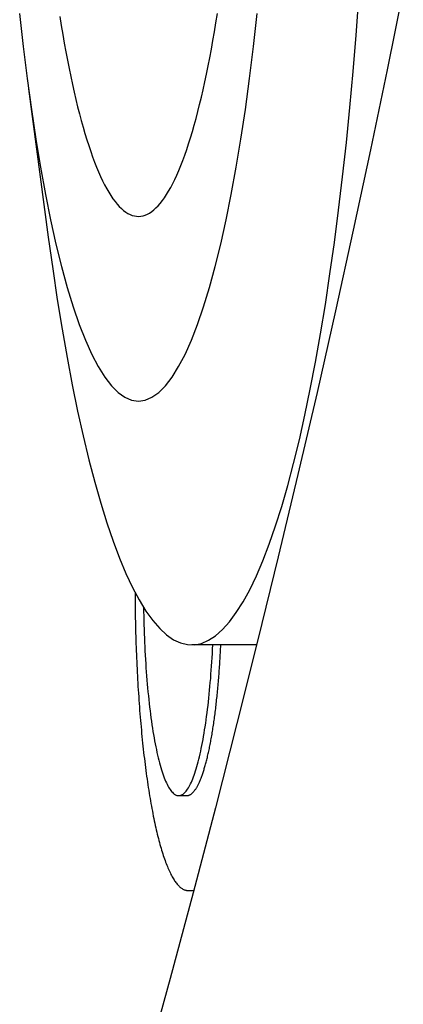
# Model space of a CAD drawing. Extents: x 987 to 2641, y 1244 to 2490.
# Tile 47 of 138: x 1968.69 to 1974.35, y 1853.73 to 1868.27. Entities that reach past the tile are written whole.
import ezdxf

# ---------------------------------------------------------------- set-up
doc = ezdxf.new("R2010")
doc.units = 0
doc.layers.add('KF_GRAVIS_8_DIM', color=1, linetype='CONTINUOUS')
doc.layers.add('KF_GRAVIS_8_LEFT', color=7, linetype='CONTINUOUS')

# ---------------------------------------------------------------- blocks, each defined once
blk = doc.blocks.new('*U13')
at = {"layer": 'KF_GRAVIS_8_LEFT'}
for p, q in [((-84.5658, -278.6663), (-84.274, -280.8573)), ((-81.1954, -286.875), (-82.1556, -286.875)), ((-82.3476, -289.1), (-82.2288, -289.1)), ((-82.2114, -290.5), (-82.1256, -290.5))]:
    blk.add_line(p, q, dxfattribs=at)
for points in [[(-79.0297, -277.213, 0), (-79.2672, -278.386, 0), (-79.5134, -279.566, 0), (-79.7682, -280.752, 0), (-80.0319, -281.946, 0), (-80.3045, -283.148, 0), (-80.5862, -284.358, 0), (-80.8771, -285.575, 0), (-81.1772, -286.801, 0), (-81.4867, -288.036, 0), (-81.8058, -289.28, 0), (-82.1345, -290.534, 0), (-82.473, -291.797, 0), (-82.8215, -293.07, 0)], [(-84.274, -280.857, 0), (-84.2093, -281.324, 0), (-84.1414, -281.776, 0), (-84.0706, -282.213, 0), (-83.9969, -282.633, 0), (-83.9204, -283.037, 0), (-83.8412, -283.423, 0), (-83.7595, -283.791, 0), (-83.6753, -284.141, 0), (-83.5889, -284.471, 0), (-83.5003, -284.782, 0), (-83.4097, -285.073, 0), (-83.3172, -285.344, 0), (-83.2229, -285.593, 0), (-83.127, -285.821, 0), (-83.0296, -286.028, 0), (-82.931, -286.212, 0), (-82.8311, -286.375, 0), (-82.7302, -286.515, 0), (-82.6285, -286.632, 0), (-82.526, -286.726, 0), (-82.423, -286.798, 0), (-82.3196, -286.846, 0), (-82.216, -286.871, 0), (-82.1122, -286.873, 0), (-82.0085, -286.852, 0), (-81.9051, -286.807, 0), (-81.802, -286.74, 0), (-81.6994, -286.649, 0), (-81.5975, -286.535, 0), (-81.4965, -286.399, 0), (-81.3965, -286.241, 0), (-81.2976, -286.06, 0), (-81.2, -285.857, 0), (-81.1039, -285.632, 0), (-81.0093, -285.386, 0), (-80.9165, -285.119, 0), (-80.8256, -284.831, 0), (-80.7366, -284.524, 0), (-80.6498, -284.196, 0), (-80.5653, -283.85, 0), (-80.4832, -283.485, 0), (-80.4036, -283.102, 0), (-80.3266, -282.701, 0), (-80.2524, -282.283, 0), (-80.1811, -281.849, 0), (-80.1128, -281.4, 0), (-80.0475, -280.935, 0), (-79.9855, -280.456, 0), (-79.9267, -279.964, 0), (-79.8713, -279.459, 0), (-79.8193, -278.942, 0), (-79.7708, -278.413, 0), (-79.726, -277.874, 0), (-79.6848, -277.326, 0)], [(-82.9434, -283.275, 0), (-82.8431, -283.261, 0), (-82.743, -283.218, 0), (-82.6434, -283.148, 0), (-82.5445, -283.049, 0), (-82.4466, -282.922, 0), (-82.3499, -282.768, 0), (-82.2546, -282.587, 0), (-82.1609, -282.379, 0), (-82.0692, -282.144, 0), (-81.9795, -281.885, 0), (-81.8922, -281.6, 0), (-81.8074, -281.291, 0), (-81.7254, -280.958, 0), (-81.6463, -280.602, 0), (-81.5703, -280.225, 0), (-81.4976, -279.826, 0), (-81.4284, -279.408, 0), (-81.3628, -278.97, 0), (-81.3011, -278.514, 0), (-81.2433, -278.042, 0), (-81.1896, -277.554, 0)], [(-84.6972, -277.554, 0), (-84.6435, -278.042, 0), (-84.5857, -278.514, 0), (-84.524, -278.97, 0), (-84.4584, -279.408, 0), (-84.3892, -279.826, 0), (-84.3166, -280.225, 0), (-84.2406, -280.602, 0), (-84.1614, -280.958, 0), (-84.0794, -281.291, 0), (-83.9946, -281.6, 0), (-83.9073, -281.885, 0), (-83.8176, -282.144, 0), (-83.7259, -282.379, 0), (-83.6323, -282.587, 0), (-83.537, -282.768, 0), (-83.4402, -282.922, 0), (-83.3423, -283.049, 0), (-83.2434, -283.148, 0), (-83.1438, -283.218, 0), (-83.0437, -283.261, 0), (-82.9434, -283.275, 0)], [(-84.1047, -277.598, 0), (-84.0829, -277.733, 0), (-84.0607, -277.865, 0), (-84.0379, -277.995, 0), (-84.0148, -278.122, 0), (-83.9911, -278.246, 0), (-83.9671, -278.368, 0), (-83.9426, -278.486, 0), (-83.9177, -278.602, 0), (-83.8924, -278.715, 0), (-83.8667, -278.824, 0), (-83.8406, -278.931, 0), (-83.8141, -279.035, 0), (-83.7873, -279.135, 0), (-83.7602, -279.233, 0), (-83.7327, -279.327, 0), (-83.7048, -279.418, 0), (-83.6767, -279.505, 0), (-83.6482, -279.59, 0), (-83.6195, -279.671, 0), (-83.5905, -279.748, 0), (-83.5612, -279.822, 0), (-83.5316, -279.893, 0), (-83.5019, -279.96, 0), (-83.4718, -280.024, 0), (-83.4416, -280.084, 0), (-83.4111, -280.141, 0), (-83.3805, -280.194, 0), (-83.3497, -280.243, 0), (-83.3187, -280.289, 0), (-83.2876, -280.331, 0), (-83.2563, -280.37, 0), (-83.2248, -280.404, 0), (-83.1933, -280.436, 0), (-83.1617, -280.463, 0), (-83.1299, -280.487, 0), (-83.0981, -280.507, 0), (-83.0663, -280.523, 0), (-83.0344, -280.536, 0), (-83.0024, -280.544, 0), (-82.9704, -280.549, 0), (-82.9384, -280.551, 0), (-82.9064, -280.548, 0), (-82.8745, -280.542, 0), (-82.8425, -280.532, 0), (-82.8106, -280.518, 0), (-82.7788, -280.501, 0), (-82.747, -280.48, 0), (-82.7153, -280.455, 0), (-82.6837, -280.426, 0), (-82.6522, -280.394, 0), (-82.6208, -280.358, 0), (-82.5895, -280.318, 0), (-82.5584, -280.275, 0), (-82.5275, -280.228, 0), (-82.4967, -280.178, 0), (-82.4662, -280.123, 0), (-82.4358, -280.066, 0), (-82.4056, -280.004, 0), (-82.3757, -279.94, 0), (-82.3459, -279.871, 0), (-82.3165, -279.799, 0), (-82.2873, -279.724, 0), (-82.2583, -279.646, 0), (-82.2297, -279.564, 0), (-82.2013, -279.478, 0), (-82.1733, -279.39, 0), (-82.1456, -279.298, 0), (-82.1182, -279.203, 0), (-82.0911, -279.104, 0), (-82.0644, -279.003, 0), (-82.0381, -278.898, 0), (-82.0121, -278.791, 0), (-81.9865, -278.68, 0), (-81.9613, -278.566, 0), (-81.9366, -278.45, 0), (-81.9122, -278.33, 0), (-81.8883, -278.208, 0), (-81.8648, -278.083, 0), (-81.8417, -277.955, 0), (-81.8192, -277.824, 0), (-81.797, -277.691, 0), (-81.7754, -277.556, 0)], [(-82.9927, -286.1, 0), (-82.9924, -286.154, 0), (-82.992, -286.209, 0), (-82.9915, -286.263, 0), (-82.9909, -286.317, 0), (-82.9902, -286.372, 0), (-82.9894, -286.426, 0), (-82.9884, -286.48, 0), (-82.9873, -286.534, 0), (-82.9862, -286.588, 0), (-82.9849, -286.642, 0), (-82.9835, -286.696, 0), (-82.9819, -286.75, 0), (-82.9803, -286.803, 0), (-82.9786, -286.857, 0), (-82.9767, -286.91, 0), (-82.9748, -286.963, 0), (-82.9727, -287.016, 0), (-82.9705, -287.069, 0), (-82.9682, -287.122, 0), (-82.9658, -287.175, 0), (-82.9632, -287.227, 0), (-82.9606, -287.28, 0), (-82.9579, -287.332, 0), (-82.955, -287.384, 0), (-82.9521, -287.435, 0), (-82.949, -287.487, 0), (-82.9458, -287.538, 0), (-82.9425, -287.589, 0), (-82.9391, -287.64, 0), (-82.9356, -287.691, 0), (-82.932, -287.741, 0), (-82.9283, -287.791, 0), (-82.9245, -287.841, 0), (-82.9206, -287.89, 0), (-82.9166, -287.94, 0), (-82.9124, -287.989, 0), (-82.9082, -288.037, 0), (-82.9039, -288.086, 0), (-82.8994, -288.134, 0), (-82.8949, -288.181, 0), (-82.8903, -288.229, 0), (-82.8855, -288.276, 0), (-82.8807, -288.323, 0), (-82.8758, -288.369, 0), (-82.8708, -288.415, 0), (-82.8656, -288.461, 0), (-82.8604, -288.507, 0), (-82.8551, -288.552, 0), (-82.8497, -288.596, 0), (-82.8442, -288.641, 0), (-82.8386, -288.684, 0), (-82.8329, -288.728, 0), (-82.8271, -288.771, 0), (-82.8213, -288.814, 0), (-82.8153, -288.856, 0), (-82.8093, -288.898, 0), (-82.8031, -288.939, 0), (-82.7969, -288.98, 0), (-82.7906, -289.021, 0), (-82.7842, -289.061, 0), (-82.7777, -289.101, 0), (-82.7712, -289.14, 0), (-82.7646, -289.179, 0), (-82.7578, -289.217, 0), (-82.751, -289.255, 0), (-82.7442, -289.292, 0), (-82.7372, -289.329, 0), (-82.7302, -289.365, 0), (-82.7231, -289.401, 0), (-82.7159, -289.437, 0), (-82.7086, -289.472, 0), (-82.7013, -289.506, 0), (-82.6939, -289.54, 0), (-82.6864, -289.573, 0), (-82.6789, -289.606, 0), (-82.6713, -289.638, 0), (-82.6636, -289.67, 0), (-82.6558, -289.701, 0), (-82.648, -289.732, 0), (-82.6402, -289.762, 0), (-82.6322, -289.792, 0), (-82.6242, -289.821, 0), (-82.6162, -289.849, 0), (-82.6081, -289.877, 0), (-82.5999, -289.905, 0), (-82.5917, -289.931, 0), (-82.5834, -289.958, 0), (-82.575, -289.983, 0), (-82.5666, -290.008, 0), (-82.5582, -290.033, 0), (-82.5497, -290.057, 0), (-82.5411, -290.08, 0), (-82.5325, -290.103, 0), (-82.5239, -290.125, 0), (-82.5152, -290.146, 0), (-82.5065, -290.167, 0), (-82.4977, -290.187, 0), (-82.4889, -290.207, 0), (-82.48, -290.226, 0), (-82.4711, -290.244, 0), (-82.4622, -290.262, 0), (-82.4532, -290.279, 0), (-82.4442, -290.296, 0), (-82.4352, -290.312, 0), (-82.4261, -290.327, 0), (-82.417, -290.342, 0), (-82.4079, -290.356, 0), (-82.3987, -290.369, 0), (-82.3895, -290.382, 0), (-82.3803, -290.394, 0), (-82.371, -290.405, 0), (-82.3618, -290.416, 0), (-82.3525, -290.426, 0), (-82.3432, -290.436, 0), (-82.3338, -290.444, 0), (-82.3245, -290.453, 0), (-82.3151, -290.46, 0), (-82.3058, -290.467, 0), (-82.2964, -290.473, 0), (-82.287, -290.479, 0), (-82.2775, -290.484, 0), (-82.2681, -290.488, 0), (-82.2587, -290.492, 0), (-82.2492, -290.495, 0), (-82.2398, -290.497, 0), (-82.2304, -290.499, 0), (-82.2209, -290.5, 0), (-82.2114, -290.5, 0)], [(-82.8671, -286.319, 0), (-82.8662, -286.384, 0), (-82.8649, -286.45, 0), (-82.8635, -286.515, 0), (-82.8618, -286.58, 0), (-82.8598, -286.645, 0), (-82.8576, -286.71, 0), (-82.8552, -286.774, 0), (-82.8525, -286.838, 0), (-82.8496, -286.901, 0), (-82.8464, -286.965, 0), (-82.843, -287.027, 0), (-82.8393, -287.09, 0), (-82.8354, -287.152, 0), (-82.8313, -287.213, 0), (-82.827, -287.274, 0), (-82.8224, -287.334, 0), (-82.8176, -287.394, 0), (-82.8125, -287.453, 0), (-82.8073, -287.511, 0), (-82.8018, -287.569, 0), (-82.7961, -287.626, 0), (-82.7902, -287.682, 0), (-82.784, -287.738, 0), (-82.7777, -287.792, 0), (-82.7711, -287.846, 0), (-82.7644, -287.899, 0), (-82.7574, -287.952, 0), (-82.7503, -288.003, 0), (-82.7429, -288.053, 0), (-82.7354, -288.103, 0), (-82.7277, -288.151, 0), (-82.7198, -288.199, 0), (-82.7117, -288.245, 0), (-82.7034, -288.291, 0), (-82.695, -288.335, 0), (-82.6864, -288.379, 0), (-82.6777, -288.421, 0), (-82.6687, -288.462, 0), (-82.6597, -288.502, 0), (-82.6505, -288.541, 0), (-82.6411, -288.578, 0), (-82.6316, -288.615, 0), (-82.6219, -288.65, 0), (-82.6122, -288.684, 0), (-82.6023, -288.717, 0), (-82.5922, -288.749, 0), (-82.5821, -288.779, 0), (-82.5718, -288.808, 0), (-82.5615, -288.835, 0), (-82.551, -288.862, 0), (-82.5404, -288.887, 0), (-82.5298, -288.911, 0), (-82.519, -288.933, 0), (-82.5082, -288.954, 0), (-82.4973, -288.973, 0), (-82.4863, -288.992, 0), (-82.4753, -289.008, 0), (-82.4642, -289.024, 0), (-82.453, -289.038, 0), (-82.4418, -289.051, 0), (-82.4305, -289.062, 0), (-82.4192, -289.071, 0), (-82.4079, -289.08, 0), (-82.3965, -289.087, 0), (-82.3851, -289.092, 0), (-82.3737, -289.096, 0), (-82.3623, -289.099, 0), (-82.3509, -289.1, 0), (-82.3395, -289.1, 0), (-82.328, -289.098, 0), (-82.3166, -289.095, 0), (-82.3052, -289.09, 0), (-82.2939, -289.084, 0), (-82.2825, -289.077, 0), (-82.2712, -289.068, 0), (-82.2599, -289.057, 0), (-82.2487, -289.045, 0), (-82.2375, -289.032, 0), (-82.2263, -289.018, 0), (-82.2153, -289.002, 0), (-82.2042, -288.984, 0), (-82.1933, -288.965, 0), (-82.1824, -288.945, 0), (-82.1716, -288.924, 0), (-82.1609, -288.901, 0), (-82.1503, -288.877, 0), (-82.1398, -288.851, 0), (-82.1293, -288.824, 0), (-82.119, -288.796, 0), (-82.1088, -288.766, 0), (-82.0987, -288.736, 0), (-82.0887, -288.704, 0), (-82.0789, -288.67, 0), (-82.0692, -288.636, 0), (-82.0596, -288.6, 0), (-82.0501, -288.563, 0), (-82.0408, -288.525, 0), (-82.0316, -288.485, 0), (-82.0226, -288.445, 0), (-82.0138, -288.403, 0), (-82.0051, -288.361, 0), (-81.9966, -288.317, 0), (-81.9882, -288.272, 0), (-81.98, -288.226, 0), (-81.972, -288.179, 0), (-81.9642, -288.131, 0), (-81.9565, -288.082, 0), (-81.9491, -288.032, 0), (-81.9418, -287.982, 0), (-81.9348, -287.93, 0), (-81.9279, -287.877, 0), (-81.9212, -287.824, 0), (-81.9148, -287.77, 0), (-81.9085, -287.715, 0), (-81.9025, -287.659, 0), (-81.8966, -287.602, 0), (-81.891, -287.545, 0), (-81.8856, -287.487, 0), (-81.8805, -287.428, 0), (-81.8755, -287.369, 0), (-81.8708, -287.309, 0), (-81.8663, -287.249, 0), (-81.862, -287.188, 0), (-81.858, -287.126, 0), (-81.8542, -287.064, 0), (-81.8507, -287.001, 0), (-81.8474, -286.938, 0), (-81.8443, -286.875, 0)], [(-82.2288, -289.1, 0), (-82.2235, -289.1, 0), (-82.2182, -289.099, 0), (-82.2128, -289.099, 0), (-82.2075, -289.097, 0), (-82.2022, -289.096, 0), (-82.1969, -289.094, 0), (-82.1915, -289.092, 0), (-82.1862, -289.09, 0), (-82.1809, -289.087, 0), (-82.1756, -289.084, 0), (-82.1703, -289.081, 0), (-82.165, -289.077, 0), (-82.1597, -289.074, 0), (-82.1545, -289.069, 0), (-82.1492, -289.065, 0), (-82.1439, -289.06, 0), (-82.1387, -289.055, 0), (-82.1334, -289.049, 0), (-82.1282, -289.044, 0), (-82.123, -289.037, 0), (-82.1178, -289.031, 0), (-82.1125, -289.024, 0), (-82.1074, -289.017, 0), (-82.1022, -289.01, 0), (-82.097, -289.002, 0), (-82.0919, -288.994, 0), (-82.0867, -288.986, 0), (-82.0816, -288.978, 0), (-82.0765, -288.969, 0), (-82.0714, -288.96, 0), (-82.0664, -288.95, 0), (-82.0613, -288.941, 0), (-82.0563, -288.931, 0), (-82.0512, -288.92, 0), (-82.0462, -288.91, 0), (-82.0413, -288.899, 0), (-82.0363, -288.888, 0), (-82.0314, -288.876, 0), (-82.0264, -288.864, 0), (-82.0215, -288.852, 0), (-82.0167, -288.84, 0), (-82.0118, -288.827, 0), (-82.007, -288.814, 0), (-82.0022, -288.801, 0), (-81.9974, -288.788, 0), (-81.9926, -288.774, 0), (-81.9879, -288.76, 0), (-81.9832, -288.745, 0), (-81.9785, -288.731, 0), (-81.9738, -288.716, 0), (-81.9692, -288.701, 0), (-81.9646, -288.685, 0), (-81.96, -288.67, 0), (-81.9554, -288.654, 0), (-81.9509, -288.637, 0), (-81.9464, -288.621, 0), (-81.942, -288.604, 0), (-81.9375, -288.587, 0), (-81.9331, -288.57, 0), (-81.9287, -288.552, 0), (-81.9244, -288.535, 0), (-81.9201, -288.516, 0), (-81.9158, -288.498, 0), (-81.9116, -288.48, 0), (-81.9074, -288.461, 0), (-81.9032, -288.442, 0), (-81.899, -288.422, 0), (-81.8949, -288.403, 0), (-81.8909, -288.383, 0), (-81.8868, -288.363, 0), (-81.8828, -288.343, 0), (-81.8789, -288.322, 0), (-81.8749, -288.302, 0), (-81.871, -288.281, 0), (-81.8672, -288.259, 0), (-81.8634, -288.238, 0), (-81.8596, -288.216, 0), (-81.8558, -288.194, 0), (-81.8521, -288.172, 0), (-81.8485, -288.15, 0), (-81.8449, -288.128, 0), (-81.8413, -288.105, 0), (-81.8377, -288.082, 0), (-81.8342, -288.059, 0), (-81.8308, -288.035, 0), (-81.8274, -288.012, 0), (-81.824, -287.988, 0), (-81.8207, -287.964, 0), (-81.8174, -287.94, 0), (-81.8141, -287.916, 0), (-81.8109, -287.891, 0), (-81.8077, -287.866, 0), (-81.8046, -287.842, 0), (-81.8016, -287.816, 0), (-81.7985, -287.791, 0), (-81.7956, -287.766, 0), (-81.7926, -287.74, 0), (-81.7897, -287.714, 0), (-81.7869, -287.688, 0), (-81.7841, -287.662, 0), (-81.7813, -287.636, 0), (-81.7786, -287.61, 0), (-81.776, -287.583, 0), (-81.7734, -287.556, 0), (-81.7708, -287.529, 0), (-81.7683, -287.502, 0), (-81.7658, -287.475, 0), (-81.7634, -287.448, 0), (-81.761, -287.42, 0), (-81.7587, -287.393, 0), (-81.7564, -287.365, 0), (-81.7542, -287.337, 0), (-81.752, -287.309, 0), (-81.7499, -287.281, 0), (-81.7478, -287.252, 0), (-81.7458, -287.224, 0), (-81.7438, -287.196, 0), (-81.7419, -287.167, 0), (-81.7401, -287.138, 0), (-81.7382, -287.109, 0), (-81.7365, -287.08, 0), (-81.7348, -287.051, 0), (-81.7331, -287.022, 0), (-81.7315, -286.993, 0), (-81.7299, -286.964, 0), (-81.7284, -286.934, 0), (-81.727, -286.905, 0), (-81.7255, -286.875, 0)], [(-82.2288, -289.1, 0), (-82.2235, -289.1, 0), (-82.2182, -289.099, 0), (-82.2128, -289.099, 0), (-82.2075, -289.097, 0), (-82.2022, -289.096, 0), (-82.1969, -289.094, 0), (-82.1915, -289.092, 0), (-82.1862, -289.09, 0), (-82.1809, -289.087, 0), (-82.1756, -289.084, 0), (-82.1703, -289.081, 0), (-82.165, -289.077, 0), (-82.1597, -289.074, 0), (-82.1545, -289.069, 0), (-82.1492, -289.065, 0), (-82.1439, -289.06, 0), (-82.1387, -289.055, 0), (-82.1334, -289.049, 0), (-82.1282, -289.044, 0), (-82.123, -289.037, 0), (-82.1178, -289.031, 0), (-82.1125, -289.024, 0), (-82.1074, -289.017, 0), (-82.1022, -289.01, 0), (-82.097, -289.002, 0), (-82.0919, -288.994, 0), (-82.0867, -288.986, 0), (-82.0816, -288.978, 0), (-82.0765, -288.969, 0), (-82.0714, -288.96, 0), (-82.0664, -288.95, 0), (-82.0613, -288.941, 0), (-82.0563, -288.931, 0), (-82.0512, -288.92, 0), (-82.0462, -288.91, 0), (-82.0413, -288.899, 0), (-82.0363, -288.888, 0), (-82.0314, -288.876, 0), (-82.0264, -288.864, 0), (-82.0215, -288.852, 0), (-82.0167, -288.84, 0), (-82.0118, -288.827, 0), (-82.007, -288.814, 0), (-82.0022, -288.801, 0), (-81.9974, -288.788, 0), (-81.9926, -288.774, 0), (-81.9879, -288.76, 0), (-81.9832, -288.745, 0), (-81.9785, -288.731, 0), (-81.9738, -288.716, 0), (-81.9692, -288.701, 0), (-81.9646, -288.685, 0), (-81.96, -288.67, 0), (-81.9554, -288.654, 0), (-81.9509, -288.637, 0), (-81.9464, -288.621, 0), (-81.942, -288.604, 0), (-81.9375, -288.587, 0), (-81.9331, -288.57, 0), (-81.9287, -288.552, 0), (-81.9244, -288.535, 0), (-81.9201, -288.516, 0), (-81.9158, -288.498, 0), (-81.9116, -288.48, 0), (-81.9074, -288.461, 0), (-81.9032, -288.442, 0), (-81.899, -288.422, 0), (-81.8949, -288.403, 0), (-81.8909, -288.383, 0), (-81.8868, -288.363, 0), (-81.8828, -288.343, 0), (-81.8789, -288.322, 0), (-81.8749, -288.302, 0), (-81.871, -288.281, 0), (-81.8672, -288.259, 0), (-81.8634, -288.238, 0), (-81.8596, -288.216, 0), (-81.8558, -288.194, 0), (-81.8521, -288.172, 0), (-81.8485, -288.15, 0), (-81.8449, -288.128, 0), (-81.8413, -288.105, 0), (-81.8377, -288.082, 0), (-81.8342, -288.059, 0), (-81.8308, -288.035, 0), (-81.8274, -288.012, 0), (-81.824, -287.988, 0), (-81.8207, -287.964, 0), (-81.8174, -287.94, 0), (-81.8141, -287.916, 0), (-81.8109, -287.891, 0), (-81.8077, -287.866, 0), (-81.8046, -287.842, 0), (-81.8016, -287.816, 0), (-81.7985, -287.791, 0), (-81.7956, -287.766, 0), (-81.7926, -287.74, 0), (-81.7897, -287.714, 0), (-81.7869, -287.688, 0), (-81.7841, -287.662, 0), (-81.7813, -287.636, 0), (-81.7786, -287.61, 0), (-81.776, -287.583, 0), (-81.7734, -287.556, 0), (-81.7708, -287.529, 0), (-81.7683, -287.502, 0), (-81.7658, -287.475, 0), (-81.7634, -287.448, 0), (-81.761, -287.42, 0), (-81.7587, -287.393, 0), (-81.7564, -287.365, 0), (-81.7542, -287.337, 0), (-81.752, -287.309, 0), (-81.7499, -287.281, 0), (-81.7478, -287.252, 0), (-81.7458, -287.224, 0), (-81.7438, -287.196, 0), (-81.7419, -287.167, 0), (-81.7401, -287.138, 0), (-81.7382, -287.109, 0), (-81.7365, -287.08, 0), (-81.7348, -287.051, 0), (-81.7331, -287.022, 0), (-81.7315, -286.993, 0), (-81.7299, -286.964, 0), (-81.7284, -286.934, 0), (-81.727, -286.905, 0), (-81.7255, -286.875, 0)]]:
    blk.add_polyline3d(points, dxfattribs=at)

msp = doc.modelspace()

# ---------------------------------------------------------------- block references
at = {"layer": 'KF_GRAVIS_8_DIM'}
msp.add_blockref('*U13', (2053.383, 2145.913), dxfattribs=at)

doc.saveas('drawing.dxf')
